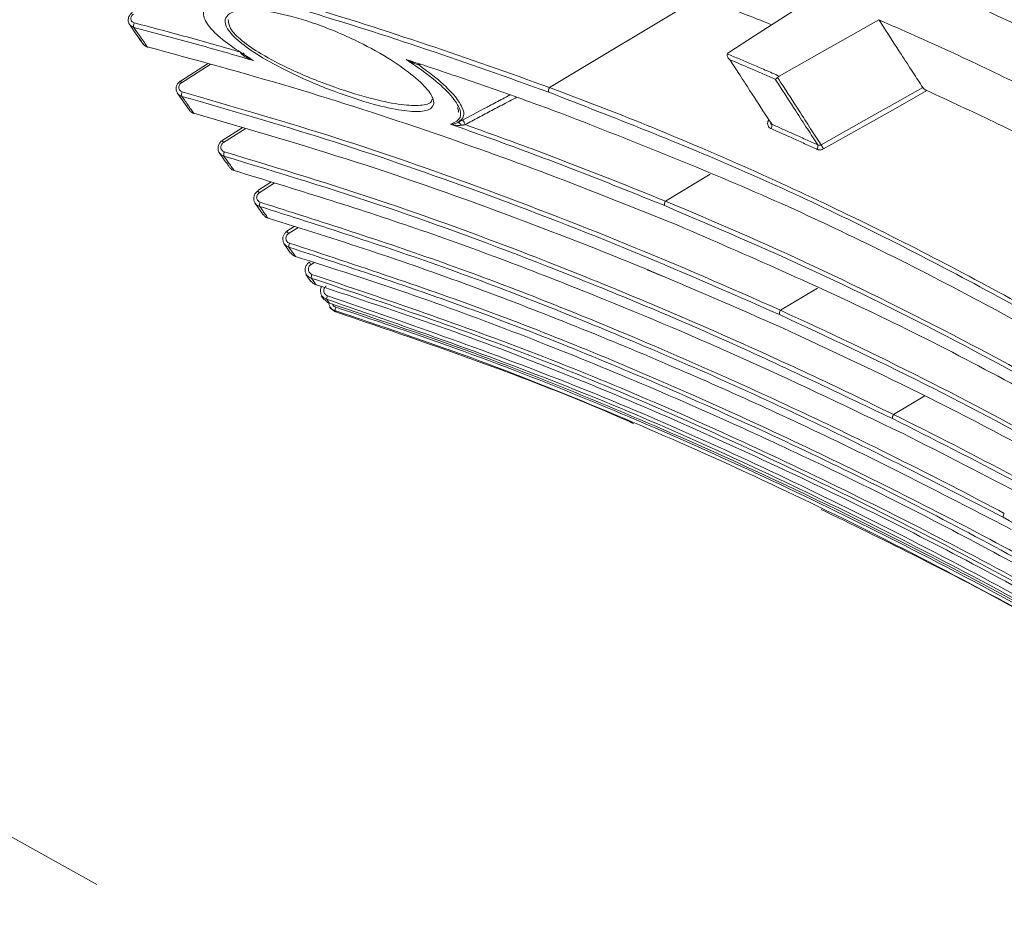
# Model space of a CAD drawing. Header units: millimetres. Extents: x 0 to 1118, y 0 to 864.
# Tile 44 of 256: x 200 to 213, y 294 to 307. Entities that reach past the tile are written whole.
import ezdxf

# ---------------------------------------------------------------- set-up
doc = ezdxf.new("R2010")
doc.units = ezdxf.units.MM
doc.linetypes.add('CENTERX2', pattern=[20.32, 12.7, -2.54, 2.54, -2.54])

msp = doc.modelspace()

# ---------------------------------------------------------------- linework, layer by layer
at = {"color": 9, "linetype": 'Continuous', "lineweight": 0}
for p, q in [((209.087, 307.272), (206.998, 306.013)), ((202.275, 306.336), (201.875, 306.08)), ((202.76, 305.441), (202.46, 305.249)), ((209.236, 304.807), (208.611, 304.432)), ((203.166, 304.681), (202.957, 304.548)), ((203.494, 304.063), (203.364, 303.98)), ((203.724, 303.577), (203.676, 303.547)), ((210.726, 303.221), (210.211, 302.913)), ((212.222, 301.72), (211.786, 301.461))]:
    msp.add_line(p, q, dxfattribs=at)
at = {"color": 7, "linetype": 'Continuous', "lineweight": 15}
for p, q in [((202.237, 306.347), (201.86, 306.105)), ((201.817, 305.939), (201.983, 305.702)), ((201.817, 305.939), (201.983, 305.702)), ((205.726, 305.529), (206.096, 305.726)), ((202.719, 305.454), (202.443, 305.277)), ((202.598, 304.863), (202.612, 304.858)), ((203.121, 304.695), (202.939, 304.579)), ((203.121, 304.695), (202.939, 304.579)), ((202.897, 304.407), (203.014, 304.243)), ((203.445, 304.079), (203.344, 304.014)), ((203.445, 304.079), (203.344, 304.014)), ((203.299, 303.842), (203.395, 303.708)), ((203.299, 303.842), (203.395, 303.708)), ((208.572, 303.389), (208.359, 303.477)), ((203.607, 303.41), (203.676, 303.315)), ((203.608, 303.41), (203.676, 303.315)), ((203.821, 303.115), (203.862, 303.058)), ((203.934, 302.959), (203.953, 302.932)), ((203.934, 302.959), (203.953, 302.932))]:
    msp.add_line(p, q, dxfattribs=at)
at = {"color": 7, "linetype": 'CENTERX2', "lineweight": 0}
msp.add_line((236.179, 275.095), (187.286, 302.407), dxfattribs=at)
at = {"color": 7, "linetype": 'Continuous', "lineweight": 15, "flags": 128}
for points in [[(210.742, 307.311), (210.276, 307.01), (209.849, 306.733), (209.494, 306.504)], [(211.583, 306.958), (210.688, 306.452), (210.196, 306.174)], [(201.4, 306.581), (201.403, 306.578), (201.405, 306.577)], [(202.046, 305.656), (202.049, 305.653), (202.05, 305.653)], [(202.609, 304.859), (202.611, 304.857), (202.611, 304.857)]]:
    msp.add_lwpolyline(points, dxfattribs=at)
at = {"color": 9, "linetype": 'Continuous', "lineweight": 0, "flags": 128}
for points in [[(205.172, 306.35), (205.172, 306.343), (205.172, 306.334)], [(210.778, 305.217), (211.132, 305.416), (211.486, 305.615), (211.84, 305.814), (212.194, 306.014)], [(212.252, 305.972), (211.879, 305.762), (211.506, 305.553), (211.158, 305.357), (210.81, 305.161)], [(205.767, 305.489), (205.762, 305.498), (205.756, 305.507), (205.75, 305.514), (205.743, 305.52), (205.737, 305.525), (205.731, 305.527), (205.725, 305.528), (205.72, 305.526)]]:
    msp.add_lwpolyline(points, dxfattribs=at)
at = {"color": 7, "linetype": 'CENTERX2', "lineweight": 0}
msp.add_arc((216.997, 285.81), 34.032, 89.5071, 150.8122, dxfattribs=at)
at = {"color": 9, "linetype": 'Continuous', "lineweight": 0}
for centre, radius, start, end in [((201.294, 306.877), 0.0861, 154.1606, 197.705), ((202.164, 306.272), 0.347, 208.8006, 213.6686), ((201.967, 305.915), 0.0896, 154.6704, 195.2211), ((207.059, 305.972), 0.0738, 146.507, 198.431), ((205.514, 305.361), 0.34, 23.7616, 36.2384), ((210.02, 305.485), 0.0745, 324.6286, 13.8297), ((202.758, 305.447), 0.358, 208.3859, 213.6186), ((210.658, 305.199), 0.0749, 324.2064, 12.5799), ((210.058, 304.764), 0.851, 27.8187, 32.1813), ((202.558, 305.08), 0.0944, 155.1727, 192.3215), ((203.264, 304.751), 0.368, 207.9727, 213.5839), ((203.064, 304.375), 0.102, 155.7325, 188.8924), ((208.672, 304.39), 0.0745, 145.7665, 195.6714), ((203.685, 304.193), 0.385, 207.6544, 213.5153), ((203.484, 303.802), 0.114, 156.438, 184.7932), ((203.923, 303.717), 0.299, 206.3013, 214.5113), ((203.819, 303.36), 0.138, 157.407, 179.8486), ((204.09, 303.045), 0.196, 158.8027, 173.8209), ((204.495, 302.792), 0.499, 160.8262, 166.4317), ((210.273, 302.869), 0.0757, 144.9191, 192.3699), ((211.85, 301.415), 0.078, 144.0505, 188.4034), ((213.394, 300.036), 0.0823, 143.2814, 183.6067)]:
    msp.add_arc(centre, radius, start, end, dxfattribs=at)
at = {"color": 7, "linetype": 'Continuous', "lineweight": 15}
for points, knots in [([(208.61, 308.855), (209.595, 308.503), (211.571, 307.798), (214.441, 306.464), (217.209, 304.962), (219.883, 303.284), (222.534, 301.39), (225.118, 299.298), (227.609, 297.052), (229.168, 295.447), (229.95, 294.641)], [0, 0, 0, 0, 0.131616, 0.264103, 0.385016, 0.505917, 0.630562, 0.755193, 0.877021, 1, 1, 1, 1]), ([(210.09, 306.889), (209.95, 306.945), (209.616, 307.076), (209.281, 307.2), (209.087, 307.272)], [0, 0, 0, 0, 0.419347, 1, 1, 1, 1]), ([(202.305, 307.214), (202.249, 307.171), (202.151, 307.096), (202.212, 306.914), (202.385, 306.724), (202.596, 306.57), (202.775, 306.456), (202.844, 306.411), (202.876, 306.391)], [0, 0, 0, 0, 0.282634, 0.490345, 0.657489, 0.867095, 0.939205, 1, 1, 1, 1]), ([(201.195, 307.059), (201.193, 307.059), (201.177, 307.051), (201.154, 307.024), (201.134, 306.981), (201.134, 306.936), (201.142, 306.904), (201.153, 306.893), (201.154, 306.892)], [0, 0, 0, 0, 0.026568, 0.270984, 0.519229, 0.739544, 0.976224, 1, 1, 1, 1]), ([(202.547, 307.044), (202.548, 307.044), (202.597, 307.075), (202.768, 307.111), (203.159, 307.074), (203.687, 306.933), (204.241, 306.71), (204.728, 306.447), (205.086, 306.2), (205.314, 305.987), (205.401, 305.828), (205.372, 305.721), (205.222, 305.671), (204.936, 305.69), (204.525, 305.781), (203.984, 305.959), (203.424, 306.197), (202.971, 306.441), (202.668, 306.653), (202.503, 306.831), (202.464, 306.968), (202.52, 307.019), (202.547, 307.044)], [0, 0, 0, 0, 0.0006046, 0.0513523, 0.1162164, 0.1820658, 0.2571727, 0.3153004, 0.3627664, 0.4105355, 0.4516027, 0.4874961, 0.5366552, 0.5855119, 0.6427507, 0.7109109, 0.7864719, 0.8404649, 0.8834806, 0.926783, 0.9640509, 1, 1, 1, 1]), ([(201.15, 306.897), (201.215, 306.803), (201.282, 306.706), (201.341, 306.621), (201.342, 306.62)], [0, 0, 0, 0, 0.983444, 1, 1, 1, 1]), ([(201.15, 306.897), (201.215, 306.803), (201.281, 306.707), (201.34, 306.622), (201.342, 306.62)], [0, 0, 0, 0, 0.977765, 1, 1, 1, 1]), ([(201.154, 306.891), (201.154, 306.892), (201.152, 306.894), (201.151, 306.896), (201.151, 306.898)], [0, 0, 0, 0, 0.374038, 1, 1, 1, 1]), ([(202.527, 306.961), (202.529, 306.924), (202.531, 306.885), (202.59, 306.786), (202.705, 306.665), (203.001, 306.465), (203.446, 306.235), (203.996, 306.014), (204.528, 305.852), (204.935, 305.769), (205.212, 305.759), (205.354, 305.791), (205.363, 305.844), (205.365, 305.854)], [0, 0, 0, 0, 0.074301, 0.075637, 0.163527, 0.251245, 0.361977, 0.51764, 0.6582, 0.775996, 0.876145, 0.976382, 1, 1, 1, 1]), ([(211.583, 306.958), (211.913, 306.812), (212.573, 306.522), (213.561, 306.049), (214.548, 305.553), (215.203, 305.199), (215.531, 305.021)], [0, 0, 0, 0, 0.249496, 0.499187, 0.749488, 1, 1, 1, 1]), ([(211.583, 306.958), (211.604, 306.926), (211.708, 306.764), (211.866, 306.519), (212.048, 306.238), (212.148, 306.085), (212.194, 306.014)], [0, 0, 0, 0, 0.0991557, 0.5005629, 0.768078, 1, 1, 1, 1]), ([(201.343, 306.621), (201.344, 306.618), (201.351, 306.605), (201.371, 306.591), (201.392, 306.584), (201.4, 306.581)], [0, 0, 0, 0, 0.12041, 0.643559, 1, 1, 1, 1]), ([(201.358, 306.605), (201.362, 306.6), (201.374, 306.587), (201.393, 306.581), (201.405, 306.578)], [0, 0, 0, 0, 0.316038, 1, 1, 1, 1]), ([(201.4, 306.581), (202.071, 306.399), (203.414, 306.035), (205.308, 305.417), (207.1, 304.774), (208.222, 304.323), (208.783, 304.097)], [0, 0, 0, 0, 0.265454, 0.53092, 0.765361, 1, 1, 1, 1]), ([(202.723, 306.471), (202.725, 306.473), (202.73, 306.477), (202.735, 306.482), (202.74, 306.486), (202.743, 306.489), (202.743, 306.492), (202.742, 306.492), (202.739, 306.492), (202.736, 306.491), (202.734, 306.49)], [0, 0, 0, 0, 0.115279, 0.238504, 0.36766, 0.5, 0.63234, 0.761496, 0.884721, 1, 1, 1, 1]), ([(202.773, 306.457), (202.777, 306.454), (202.798, 306.436), (202.833, 306.415), (202.864, 306.397), (202.876, 306.391), (202.876, 306.391)], [0, 0, 0, 0, 0.105981, 0.683833, 0.992174, 1, 1, 1, 1]), ([(209.475, 306.483), (209.473, 306.479), (209.47, 306.471), (209.471, 306.455), (209.478, 306.435), (209.491, 306.417), (209.503, 306.406), (209.508, 306.402), (209.508, 306.402)], [0, 0, 0, 0, 0.142049, 0.2832, 0.495358, 0.798888, 0.992538, 1, 1, 1, 1]), ([(209.494, 306.504), (209.492, 306.502), (209.487, 306.499), (209.482, 306.494), (209.478, 306.488), (209.476, 306.485), (209.475, 306.483)], [0, 0, 0, 0, 0.285961, 0.580233, 0.788555, 1, 1, 1, 1]), ([(205.002, 306.405), (205.166, 306.352), (205.473, 306.251), (205.921, 306.098), (206.347, 305.95), (206.771, 305.799), (207.053, 305.695), (207.193, 305.644)], [0, 0, 0, 0, 0.22203, 0.416499, 0.610977, 0.805484, 1, 1, 1, 1]), ([(205.002, 306.405), (205.003, 306.405), (205.042, 306.389), (205.082, 306.371), (205.125, 306.365), (205.126, 306.364)], [0, 0, 0, 0, 0.007567, 0.991224, 1, 1, 1, 1]), ([(205.172, 306.334), (205.242, 306.283), (205.426, 306.149), (205.66, 305.933), (205.793, 305.743), (205.82, 305.6), (205.757, 305.553), (205.72, 305.526)], [0, 0, 0, 0, 0.141848, 0.375349, 0.609651, 0.77659, 1, 1, 1, 1]), ([(209.508, 306.402), (209.547, 306.343), (209.641, 306.197), (209.816, 305.928), (209.971, 305.689), (210.071, 305.535), (210.092, 305.503)], [0, 0, 0, 0, 0.194169, 0.472056, 0.889013, 1, 1, 1, 1]), ([(210.196, 306.174), (210.193, 306.171), (210.185, 306.167), (210.178, 306.161), (210.174, 306.157), (210.172, 306.155)], [0, 0, 0, 0, 0.404658, 0.823826, 1, 1, 1, 1]), ([(201.86, 306.104), (201.859, 306.103), (201.843, 306.096), (201.82, 306.068), (201.8, 306.024), (201.801, 305.977), (201.81, 305.945), (201.821, 305.934), (201.822, 305.933)], [0, 0, 0, 0, 0.026437, 0.267418, 0.511086, 0.754082, 0.990227, 1, 1, 1, 1]), ([(210.172, 306.155), (210.167, 306.15), (210.157, 306.14), (210.147, 306.134), (210.142, 306.132), (210.141, 306.132), (210.141, 306.131)], [0, 0, 0, 0, 0.397073, 0.84178, 0.988574, 1, 1, 1, 1]), ([(201.822, 305.933), (201.821, 305.934), (201.819, 305.936), (201.818, 305.938), (201.818, 305.939)], [0, 0, 0, 0, 0.459286, 1, 1, 1, 1]), ([(206.096, 305.726), (206.118, 305.737), (206.201, 305.781), (206.319, 305.844), (206.414, 305.895), (206.448, 305.913)], [0, 0, 0, 0, 0.182269, 0.711861, 1, 1, 1, 1]), ([(226.827, 292.748), (226.113, 293.451), (224.685, 294.856), (222.413, 296.846), (220.053, 298.728), (217.583, 300.493), (215.035, 302.115), (212.402, 303.582), (209.717, 304.887), (207.9, 305.594), (206.989, 305.949)], [0, 0, 0, 0, 0.119572, 0.239151, 0.362177, 0.485213, 0.611968, 0.739525, 0.8694, 1, 1, 1, 1]), ([(206.998, 306.013), (206.998, 306.013), (207.906, 305.679), (209.723, 304.941), (212.407, 303.647), (215.048, 302.171), (217.574, 300.563), (220.007, 298.825), (222.35, 296.966), (224.647, 294.952), (226.133, 293.518), (226.861, 292.781), (226.861, 292.781)], [0, 0, 0, 0, 0.000001, 0.129872, 0.260449, 0.387211, 0.514752, 0.634012, 0.75403, 0.876553, 0.999999, 1, 1, 1, 1]), ([(212.194, 306.014), (212.196, 306.011), (212.199, 306.006), (212.21, 305.997), (212.223, 305.988), (212.237, 305.979), (212.247, 305.974), (212.252, 305.972)], [0, 0, 0, 0, 0.184575, 0.368675, 0.564466, 0.792153, 1, 1, 1, 1]), ([(214.946, 304.64), (214.7, 304.771), (214.113, 305.082), (213.214, 305.526), (212.561, 305.829), (212.252, 305.972)], [0, 0, 0, 0, 0.275964, 0.656498, 1, 1, 1, 1]), ([(201.985, 305.703), (201.987, 305.699), (201.995, 305.683), (202.017, 305.666), (202.038, 305.659), (202.046, 305.656)], [0, 0, 0, 0, 0.195507, 0.67106, 1, 1, 1, 1]), ([(202.006, 305.679), (202.01, 305.674), (202.022, 305.661), (202.04, 305.657), (202.051, 305.654)], [0, 0, 0, 0, 0.3639112, 1, 1, 1, 1]), ([(202.046, 305.656), (202.803, 305.436), (204.315, 304.998), (206.446, 304.242), (208.464, 303.452), (209.727, 302.893), (210.359, 302.614)], [0, 0, 0, 0, 0.264655, 0.529322, 0.764533, 1, 1, 1, 1]), ([(205.718, 305.737), (205.726, 305.717), (205.737, 305.687), (205.729, 305.675), (205.726, 305.672)], [0, 0, 0, 0, 0.657034, 1, 1, 1, 1]), ([(207.193, 305.644), (208.175, 305.259), (210.145, 304.486), (213.001, 303.064), (215.762, 301.482), (218.255, 299.847), (220.554, 298.166), (222.668, 296.465), (224.744, 294.648), (226.076, 293.348), (226.742, 292.698)], [0, 0, 0, 0, 0.14317, 0.287285, 0.419958, 0.553535, 0.663852, 0.774163, 0.887084, 1, 1, 1, 1]), ([(205.62, 305.504), (205.62, 305.504), (205.641, 305.505), (205.672, 305.508), (205.708, 305.522), (205.72, 305.526)], [0, 0, 0, 0, 0.005485, 0.663201, 1, 1, 1, 1]), ([(210.092, 305.503), (210.088, 305.505), (210.08, 305.509), (210.076, 305.516), (210.075, 305.519)], [0, 0, 0, 0, 0.655502, 1, 1, 1, 1]), ([(202.443, 305.276), (202.442, 305.275), (202.426, 305.268), (202.403, 305.24), (202.383, 305.196), (202.384, 305.149), (202.393, 305.116), (202.405, 305.104), (202.406, 305.103)], [0, 0, 0, 0, 0.02617, 0.264569, 0.504743, 0.744642, 0.980094, 1, 1, 1, 1]), ([(202.4, 305.108), (202.441, 305.05), (202.493, 304.976), (202.537, 304.915), (202.546, 304.902)], [0, 0, 0, 0, 0.793183, 1, 1, 1, 1]), ([(202.406, 305.103), (202.405, 305.104), (202.403, 305.105), (202.402, 305.108), (202.402, 305.109)], [0, 0, 0, 0, 0.528523, 1, 1, 1, 1]), ([(202.548, 304.903), (202.55, 304.9), (202.557, 304.886), (202.579, 304.87), (202.6, 304.862), (202.609, 304.859)], [0, 0, 0, 0, 0.130177, 0.641608, 1, 1, 1, 1]), ([(202.609, 304.859), (203.456, 304.599), (205.149, 304.08), (207.533, 303.172), (209.791, 302.217), (211.203, 301.539), (211.909, 301.2)], [0, 0, 0, 0, 0.264013, 0.528034, 0.763856, 1, 1, 1, 1]), ([(202.964, 304.359), (202.951, 304.364), (202.926, 304.375), (202.898, 304.405), (202.882, 304.443), (202.88, 304.484), (202.891, 304.524), (202.913, 304.557), (202.933, 304.571), (202.941, 304.577)], [0, 0, 0, 0, 0.14889, 0.297753, 0.446684, 0.595665, 0.744629, 0.893515, 1, 1, 1, 1]), ([(203.018, 304.245), (203.02, 304.24), (203.029, 304.224), (203.052, 304.206), (203.073, 304.197), (203.082, 304.194)], [0, 0, 0, 0, 0.186352, 0.662564, 1, 1, 1, 1]), ([(203.082, 304.194), (203.555, 304.047), (204.502, 303.753), (206.367, 303.094), (208.565, 302.214), (211.073, 301.076), (212.64, 300.267), (213.424, 299.862)], [0, 0, 0, 0, 0.131702, 0.263529, 0.527031, 0.763318, 1, 1, 1, 1]), ([(203.37, 303.792), (203.358, 303.797), (203.332, 303.808), (203.304, 303.839), (203.287, 303.877), (203.284, 303.919), (203.296, 303.96), (203.317, 303.992), (203.337, 304.007), (203.345, 304.013)], [0, 0, 0, 0, 0.148725, 0.29742, 0.446189, 0.595035, 0.743892, 0.892688, 1, 1, 1, 1]), ([(208.783, 304.097), (209.756, 303.675), (211.706, 302.827), (214.533, 301.311), (217.264, 299.647), (219.562, 298.063), (221.507, 296.596), (223.114, 295.297), (224.697, 293.937), (225.722, 292.983), (226.235, 292.506)], [0, 0, 0, 0, 0.159169, 0.31939, 0.467986, 0.617595, 0.712568, 0.807538, 0.90377, 1, 1, 1, 1]), ([(203.4, 303.711), (203.402, 303.708), (203.41, 303.693), (203.433, 303.675), (203.454, 303.666), (203.463, 303.663)], [0, 0, 0, 0, 0.13927, 0.641116, 1, 1, 1, 1]), ([(203.463, 303.663), (203.986, 303.495), (205.031, 303.16), (206.573, 302.59), (208.097, 301.977), (210.008, 301.14), (212.29, 300.044), (214.026, 299.087), (214.894, 298.608)], [0, 0, 0, 0, 0.130975, 0.262105, 0.393094, 0.524194, 0.761857, 1, 1, 1, 1]), ([(203.682, 303.361), (203.669, 303.366), (203.643, 303.377), (203.614, 303.409), (203.597, 303.447), (203.594, 303.489), (203.606, 303.53), (203.627, 303.563), (203.647, 303.577), (203.655, 303.584)], [0, 0, 0, 0, 0.148584, 0.297133, 0.445761, 0.594493, 0.743269, 0.892011, 1, 1, 1, 1]), ([(203.684, 303.319), (203.686, 303.315), (203.694, 303.299), (203.718, 303.281), (203.74, 303.272), (203.749, 303.268)], [0, 0, 0, 0, 0.159923, 0.64823, 1, 1, 1, 1]), ([(203.749, 303.268), (204.324, 303.079), (205.474, 302.701), (207.168, 302.052), (208.841, 301.35), (210.942, 300.386), (213.452, 299.118), (215.357, 298.006), (216.311, 297.45)], [0, 0, 0, 0, 0.130563, 0.261315, 0.391892, 0.5226, 0.761016, 1, 1, 1, 1]), ([(203.896, 303.066), (203.883, 303.072), (203.857, 303.083), (203.828, 303.115), (203.811, 303.153), (203.808, 303.196), (203.814, 303.227), (203.823, 303.24), (203.824, 303.241)], [0, 0, 0, 0, 0.194452, 0.388853, 0.583363, 0.778045, 0.972836, 1, 1, 1, 1]), ([(203.871, 303.063), (203.873, 303.059), (203.881, 303.042), (203.905, 303.023), (203.927, 303.014), (203.936, 303.01)], [0, 0, 0, 0, 0.1627896, 0.6483008, 1, 1, 1, 1]), ([(204.01, 302.909), (203.997, 302.915), (203.971, 302.926), (203.943, 302.958), (203.927, 302.99), (203.926, 303.01), (203.926, 303.016)], [0, 0, 0, 0, 0.29107, 0.58206, 0.873209, 1, 1, 1, 1]), ([(203.936, 303.01), (204.567, 302.8), (205.829, 302.377), (207.685, 301.644), (209.516, 300.849), (211.813, 299.754), (214.553, 298.306), (216.627, 297.034), (217.665, 296.398)], [0, 0, 0, 0, 0.130459, 0.261148, 0.391619, 0.522246, 0.760795, 1, 1, 1, 1]), ([(203.962, 302.937), (203.963, 302.935), (203.97, 302.921), (203.992, 302.904), (204.014, 302.895), (204.024, 302.891)], [0, 0, 0, 0, 0.079739, 0.6125801, 1, 1, 1, 1]), ([(218.936, 295.483), (217.716, 296.263), (215.887, 297.433), (213.36, 298.847), (210.893, 300.135), (208.41, 301.276), (205.92, 302.266), (204.647, 302.695), (204.01, 302.909)], [0, 0, 0, 0, 0.259698, 0.389501, 0.519433, 0.759048, 0.879423, 1, 1, 1, 1]), ([(204.024, 302.956), (204.657, 302.743), (205.924, 302.316), (208.416, 301.326), (211.564, 299.88), (215.293, 297.855), (217.753, 296.323), (218.961, 295.524), (218.961, 295.524)], [0, 0, 0, 0, 0.1198033, 0.2396141, 0.4806405, 0.7403312, 0.9999991, 1, 1, 1, 1]), ([(204.024, 302.891), (204.711, 302.656), (206.088, 302.187), (207.464, 301.651), (208.147, 301.345), (208.166, 301.337)], [0, 0, 0, 0, 0.4924578, 0.9859414, 1, 1, 1, 1]), ([(210.359, 302.614), (211.043, 302.293), (212.415, 301.651), (214.451, 300.554), (216.47, 299.364), (218.42, 298.103), (220.299, 296.785), (222.111, 295.414), (223.897, 293.969), (225.054, 292.947), (225.632, 292.437)], [0, 0, 0, 0, 0.128383, 0.257187, 0.385582, 0.514447, 0.634915, 0.75538, 0.877692, 1, 1, 1, 1]), ([(225.007, 292.53), (224.479, 292.978), (223.421, 293.876), (221.789, 295.159), (220.126, 296.39), (218.463, 297.54), (216.803, 298.613), (215.147, 299.608), (213.471, 300.548), (212.339, 301.119), (211.772, 301.404)], [0, 0, 0, 0, 0.127578, 0.255557, 0.383129, 0.511071, 0.632731, 0.754394, 0.877196, 1, 1, 1, 1]), ([(211.786, 301.461), (211.786, 301.461), (212.349, 301.184), (213.471, 300.607), (215.145, 299.673), (216.808, 298.672), (218.479, 297.592), (220.149, 296.435), (221.813, 295.203), (223.447, 293.914), (224.512, 293.021), (225.038, 292.566), (225.038, 292.566)], [0, 0, 0, 0, 0.000001, 0.121674, 0.243345, 0.366131, 0.488915, 0.616491, 0.744432, 0.872018, 0.999999, 1, 1, 1, 1]), ([(211.909, 301.2), (212.484, 300.909), (213.637, 300.326), (215.348, 299.363), (217.044, 298.338), (218.698, 297.262), (220.308, 296.142), (221.877, 294.979), (223.425, 293.765), (224.434, 292.915), (224.938, 292.49)], [0, 0, 0, 0, 0.126999, 0.254297, 0.381304, 0.508639, 0.630813, 0.752984, 0.876493, 1, 1, 1, 1]), ([(210.778, 300.139), (211.205, 299.932), (212.829, 299.143), (215.578, 297.618), (217.823, 296.182), (218.948, 295.463)], [0, 0, 0, 0, 0.151324, 0.574997, 1, 1, 1, 1]), ([(224.215, 292.702), (223.774, 293.059), (222.893, 293.775), (221.541, 294.806), (220.169, 295.804), (218.357, 297.051), (216.081, 298.508), (214.237, 299.522), (213.312, 300.03)], [0, 0, 0, 0, 0.1276326, 0.2555248, 0.3831532, 0.5110251, 0.7547385, 1, 1, 1, 1])]:
    msp.add_open_spline(points, degree=3, knots=knots, dxfattribs=at)
at = {"color": 9, "linetype": 'Continuous', "lineweight": 0}
for points, knots in [([(200.469, 308), (201.507, 307.733), (203.137, 307.312), (205.298, 306.618), (206.434, 306.22), (206.998, 306.013), (206.998, 306.013)], [0, 0, 0, 0, 0.4671939, 0.7335982, 0.999998, 1, 1, 1, 1]), ([(206.989, 305.949), (206.424, 306.151), (205.293, 306.556), (203.634, 307.081), (202.027, 307.546), (200.986, 307.805), (200.465, 307.935)], [0, 0, 0, 0, 0.266406, 0.532804, 0.766311, 1, 1, 1, 1]), ([(201.208, 307.038), (201.203, 307.034), (201.192, 307.026), (201.178, 307.007), (201.17, 306.984), (201.171, 306.961), (201.18, 306.94), (201.195, 306.923), (201.21, 306.918), (201.217, 306.915)], [0, 0, 0, 0, 0.102938, 0.252286, 0.401753, 0.551313, 0.700897, 0.850446, 1, 1, 1, 1]), ([(201.212, 306.851), (201.2, 306.856), (201.177, 306.864), (201.161, 306.882), (201.154, 306.891)], [0, 0, 0, 0, 0.519443, 1, 1, 1, 1]), ([(201.212, 306.851), (201.226, 306.832), (201.256, 306.788), (201.305, 306.718), (201.355, 306.646), (201.386, 306.601), (201.4, 306.581)], [0, 0, 0, 0, 0.206072, 0.486853, 0.778492, 1, 1, 1, 1]), ([(202.876, 306.391), (202.738, 306.431), (202.463, 306.512), (202.047, 306.628), (201.631, 306.742), (201.352, 306.815), (201.212, 306.851)], [0, 0, 0, 0, 0.2499587, 0.4999335, 0.7499581, 1, 1, 1, 1]), ([(201.217, 306.915), (201.348, 306.881), (201.61, 306.812), (202.002, 306.706), (202.365, 306.604), (202.597, 306.537), (202.7, 306.507)], [0, 0, 0, 0, 0.2637926, 0.5276016, 0.7914584, 1, 1, 1, 1]), ([(202.723, 306.471), (202.718, 306.476), (202.71, 306.483), (202.702, 306.493), (202.699, 306.5), (202.699, 306.504), (202.7, 306.506), (202.7, 306.507)], [0, 0, 0, 0, 0.431633, 0.716417, 0.859273, 0.92907, 1, 1, 1, 1]), ([(202.876, 306.391), (202.876, 306.391), (202.863, 306.396), (202.829, 306.409), (202.778, 306.434), (202.74, 306.457), (202.724, 306.471), (202.723, 306.471)], [0, 0, 0, 0, 0.005539, 0.227687, 0.630748, 0.983512, 1, 1, 1, 1]), ([(209.475, 306.483), (209.53, 306.46), (209.641, 306.413), (209.817, 306.338), (210.002, 306.259), (210.131, 306.202), (210.196, 306.174)], [0, 0, 0, 0, 0.230442, 0.460889, 0.73044, 1, 1, 1, 1]), ([(205.62, 305.504), (205.631, 305.508), (205.697, 305.536), (205.775, 305.593), (205.751, 305.74), (205.62, 305.925), (205.355, 306.165), (205.12, 306.325), (205.002, 306.405)], [0, 0, 0, 0, 0.041815, 0.26333, 0.404692, 0.603029, 0.800955, 1, 1, 1, 1]), ([(205.172, 306.334), (205.164, 306.336), (205.146, 306.339), (205.108, 306.353), (205.06, 306.374), (205.022, 306.394), (205.003, 306.405), (205.002, 306.405)], [0, 0, 0, 0, 0.148412, 0.298615, 0.645294, 0.994664, 1, 1, 1, 1]), ([(205.201, 306.34), (205.2, 306.339), (205.195, 306.338), (205.185, 306.336), (205.177, 306.334), (205.172, 306.334)], [0, 0, 0, 0, 0.0946326, 0.5375899, 1, 1, 1, 1]), ([(210.141, 306.131), (210.083, 306.156), (209.969, 306.206), (209.806, 306.276), (209.652, 306.342), (209.556, 306.382), (209.508, 306.402)], [0, 0, 0, 0, 0.272055, 0.544117, 0.772057, 1, 1, 1, 1]), ([(201.875, 306.08), (201.87, 306.076), (201.859, 306.068), (201.846, 306.049), (201.838, 306.025), (201.839, 306.001), (201.848, 305.98), (201.864, 305.962), (201.879, 305.956), (201.886, 305.954)], [0, 0, 0, 0, 0.10429, 0.253435, 0.402698, 0.552041, 0.70139, 0.850692, 1, 1, 1, 1]), ([(210.731, 305.215), (210.684, 305.289), (210.583, 305.445), (210.399, 305.729), (210.25, 305.962), (210.153, 306.112), (210.141, 306.131)], [0, 0, 0, 0, 0.247963, 0.523646, 0.937311, 1, 1, 1, 1]), ([(210.172, 306.155), (210.189, 306.129), (210.29, 305.973), (210.444, 305.734), (210.628, 305.448), (210.729, 305.292), (210.778, 305.217)], [0, 0, 0, 0, 0.08125, 0.485637, 0.755138, 1, 1, 1, 1]), ([(201.881, 305.892), (201.868, 305.896), (201.845, 305.905), (201.829, 305.924), (201.822, 305.933)], [0, 0, 0, 0, 0.5234032, 1, 1, 1, 1]), ([(210.199, 302.853), (209.487, 303.165), (208.065, 303.79), (205.958, 304.597), (203.901, 305.309), (202.555, 305.697), (201.881, 305.892)], [0, 0, 0, 0, 0.264632, 0.529255, 0.764453, 1, 1, 1, 1]), ([(201.881, 305.892), (201.893, 305.875), (201.92, 305.836), (201.963, 305.775), (202.007, 305.712), (202.034, 305.673), (202.046, 305.656)], [0, 0, 0, 0, 0.206585, 0.487697, 0.778999, 1, 1, 1, 1]), ([(201.886, 305.954), (202.559, 305.759), (203.907, 305.37), (205.967, 304.659), (208.073, 303.848), (209.503, 303.232), (210.211, 302.913), (210.211, 302.913)], [0, 0, 0, 0, 0.235203, 0.470779, 0.735392, 0.999998, 1, 1, 1, 1]), ([(206.542, 305.879), (206.489, 305.851), (206.374, 305.79), (206.197, 305.696), (206.011, 305.597), (205.887, 305.531), (205.824, 305.498)], [0, 0, 0, 0, 0.220901, 0.480601, 0.7403, 1, 1, 1, 1]), ([(208.601, 304.37), (208.283, 304.498), (207.649, 304.755), (206.831, 305.066), (206.155, 305.315), (205.798, 305.441), (205.62, 305.504)], [0, 0, 0, 0, 0.322752, 0.645583, 0.822784, 1, 1, 1, 1]), ([(205.767, 305.489), (205.749, 305.488), (205.698, 305.486), (205.651, 305.496), (205.621, 305.504), (205.62, 305.504)], [0, 0, 0, 0, 0.337913, 0.9945082, 1, 1, 1, 1]), ([(205.824, 305.498), (205.822, 305.497), (205.815, 305.496), (205.804, 305.494), (205.791, 305.492), (205.779, 305.49), (205.771, 305.489), (205.767, 305.489)], [0, 0, 0, 0, 0.134175, 0.348667, 0.564085, 0.781755, 1, 1, 1, 1]), ([(205.824, 305.498), (206.115, 305.393), (206.729, 305.172), (207.658, 304.816), (208.294, 304.562), (208.611, 304.432), (208.611, 304.432)], [0, 0, 0, 0, 0.3095727, 0.6547411, 0.9999954, 1, 1, 1, 1]), ([(210.051, 305.567), (210.046, 305.559), (210.036, 305.542), (210.032, 305.512), (210.038, 305.483), (210.054, 305.457), (210.072, 305.447), (210.081, 305.442)], [0, 0, 0, 0, 0.168852, 0.376736, 0.58469, 0.792318, 1, 1, 1, 1]), ([(210.092, 305.503), (210.142, 305.481), (210.241, 305.437), (210.398, 305.367), (210.561, 305.293), (210.675, 305.241), (210.731, 305.215)], [0, 0, 0, 0, 0.2330499, 0.4661037, 0.7330489, 1, 1, 1, 1]), ([(210.719, 305.155), (210.662, 305.181), (210.549, 305.233), (210.336, 305.329), (210.18, 305.398), (210.081, 305.442)], [0, 0, 0, 0, 0.266945, 0.533896, 1, 1, 1, 1]), ([(202.46, 305.249), (202.455, 305.245), (202.443, 305.236), (202.43, 305.217), (202.423, 305.193), (202.424, 305.169), (202.434, 305.147), (202.45, 305.129), (202.465, 305.123), (202.473, 305.12)], [0, 0, 0, 0, 0.105466, 0.25445, 0.403545, 0.552699, 0.701838, 0.850916, 1, 1, 1, 1]), ([(210.778, 305.217), (210.775, 305.216), (210.77, 305.213), (210.762, 305.211), (210.754, 305.21), (210.746, 305.211), (210.738, 305.212), (210.734, 305.214), (210.731, 305.215)], [0, 0, 0, 0, 0.167375, 0.33979, 0.507775, 0.68072, 0.838412, 1, 1, 1, 1]), ([(202.466, 305.06), (202.453, 305.065), (202.429, 305.074), (202.413, 305.094), (202.406, 305.103)], [0, 0, 0, 0, 0.5248714, 1, 1, 1, 1]), ([(202.473, 305.12), (203.232, 304.889), (204.751, 304.425), (207.061, 303.569), (209.413, 302.59), (211.001, 301.847), (211.786, 301.461), (211.786, 301.461)], [0, 0, 0, 0, 0.236149, 0.472797, 0.736403, 0.999999, 1, 1, 1, 1]), ([(210.719, 305.155), (210.723, 305.153), (210.732, 305.15), (210.747, 305.147), (210.763, 305.147), (210.779, 305.149), (210.795, 305.153), (210.805, 305.158), (210.81, 305.161)], [0, 0, 0, 0, 0.15688, 0.317628, 0.485768, 0.658747, 0.826937, 1, 1, 1, 1]), ([(211.772, 301.404), (210.983, 301.781), (209.403, 302.536), (207.052, 303.509), (204.744, 304.366), (203.226, 304.828), (202.466, 305.06)], [0, 0, 0, 0, 0.263625, 0.527242, 0.76339, 1, 1, 1, 1]), ([(202.466, 305.06), (202.476, 305.046), (202.5, 305.012), (202.537, 304.96), (202.575, 304.907), (202.598, 304.873), (202.609, 304.859)], [0, 0, 0, 0, 0.207303, 0.488915, 0.779712, 1, 1, 1, 1]), ([(202.957, 304.548), (202.953, 304.544), (202.941, 304.536), (202.928, 304.516), (202.921, 304.492), (202.922, 304.467), (202.932, 304.445), (202.949, 304.426), (202.964, 304.42), (202.972, 304.417)], [0, 0, 0, 0, 0.106457, 0.255319, 0.404282, 0.55328, 0.702234, 0.851114, 1, 1, 1, 1]), ([(202.972, 304.417), (203.823, 304.146), (205.527, 303.603), (208.103, 302.588), (210.711, 301.425), (212.463, 300.543), (213.328, 300.085), (213.328, 300.085)], [0, 0, 0, 0, 0.237257, 0.475165, 0.737588, 0.999999, 1, 1, 1, 1]), ([(208.611, 304.432), (208.611, 304.432), (209.303, 304.147), (210.685, 303.541), (212.753, 302.515), (214.812, 301.376), (217.011, 300.032), (219.33, 298.459), (221.744, 296.639), (224.095, 294.682), (225.607, 293.299), (226.349, 292.588), (226.349, 292.588)], [0, 0, 0, 0, 0.000001, 0.111086, 0.222167, 0.334764, 0.447357, 0.585045, 0.7236, 0.861309, 0.999999, 1, 1, 1, 1]), ([(213.312, 300.03), (212.441, 300.478), (210.699, 301.374), (208.092, 302.529), (205.519, 303.545), (203.816, 304.088), (202.964, 304.359)], [0, 0, 0, 0, 0.262443, 0.52488, 0.762142, 1, 1, 1, 1]), ([(202.964, 304.359), (202.972, 304.348), (202.992, 304.32), (203.023, 304.276), (203.054, 304.233), (203.074, 304.206), (203.082, 304.194)], [0, 0, 0, 0, 0.208156, 0.490353, 0.780563, 1, 1, 1, 1]), ([(226.316, 292.554), (225.571, 293.248), (224.075, 294.642), (221.727, 296.586), (219.312, 298.409), (217.005, 299.971), (214.823, 301.306), (212.775, 302.438), (210.701, 303.474), (209.301, 304.071), (208.601, 304.37)], [0, 0, 0, 0, 0.1376894, 0.2763789, 0.4140537, 0.5526178, 0.6636792, 0.7747446, 0.8873706, 1, 1, 1, 1]), ([(203.364, 303.98), (203.359, 303.976), (203.347, 303.968), (203.334, 303.948), (203.328, 303.924), (203.329, 303.898), (203.339, 303.876), (203.357, 303.857), (203.372, 303.85), (203.38, 303.847)], [0, 0, 0, 0, 0.107286, 0.256066, 0.40493, 0.553798, 0.702589, 0.851291, 1, 1, 1, 1]), ([(203.38, 303.847), (204.328, 303.534), (206.228, 302.907), (209.082, 301.72), (211.958, 300.359), (213.878, 299.328), (214.825, 298.792), (214.825, 298.792)], [0, 0, 0, 0, 0.238325, 0.477478, 0.738746, 0.999999, 1, 1, 1, 1]), ([(203.37, 303.792), (203.377, 303.783), (203.393, 303.761), (203.417, 303.727), (203.442, 303.693), (203.457, 303.672), (203.463, 303.663)], [0, 0, 0, 0, 0.20923, 0.492191, 0.781635, 1, 1, 1, 1]), ([(214.807, 298.741), (213.853, 299.265), (211.945, 300.312), (209.07, 301.664), (206.22, 302.851), (204.321, 303.478), (203.37, 303.792)], [0, 0, 0, 0, 0.261288, 0.522571, 0.76091, 1, 1, 1, 1]), ([(203.676, 303.547), (203.671, 303.544), (203.659, 303.535), (203.646, 303.515), (203.64, 303.491), (203.642, 303.465), (203.652, 303.442), (203.669, 303.423), (203.685, 303.416), (203.692, 303.413)], [0, 0, 0, 0, 0.107968, 0.256703, 0.405497, 0.554256, 0.702903, 0.851448, 1, 1, 1, 1]), ([(203.682, 303.361), (203.687, 303.354), (203.698, 303.338), (203.716, 303.313), (203.733, 303.289), (203.744, 303.274), (203.749, 303.268)], [0, 0, 0, 0, 0.210422, 0.494238, 0.782827, 1, 1, 1, 1]), ([(216.248, 297.545), (215.206, 298.151), (213.123, 299.363), (209.97, 300.923), (206.832, 302.291), (204.733, 303.004), (203.682, 303.361)], [0, 0, 0, 0, 0.260847, 0.521692, 0.760388, 1, 1, 1, 1]), ([(203.692, 303.413), (204.74, 303.057), (206.841, 302.344), (209.983, 300.977), (213.137, 299.406), (215.235, 298.214), (216.269, 297.593), (216.269, 297.593)], [0, 0, 0, 0, 0.238669, 0.478361, 0.739189, 0.999999, 1, 1, 1, 1]), ([(203.891, 303.251), (203.886, 303.247), (203.874, 303.238), (203.861, 303.219), (203.855, 303.194), (203.857, 303.168), (203.867, 303.145), (203.885, 303.126), (203.9, 303.119), (203.908, 303.116)], [0, 0, 0, 0, 0.108494, 0.257221, 0.405974, 0.554648, 0.703172, 0.851582, 1, 1, 1, 1]), ([(203.896, 303.066), (203.899, 303.062), (203.906, 303.052), (203.917, 303.037), (203.927, 303.023), (203.934, 303.014), (203.936, 303.01)], [0, 0, 0, 0, 0.21173, 0.496483, 0.784138, 1, 1, 1, 1]), ([(217.627, 296.455), (216.496, 297.148), (214.799, 298.186), (212.462, 299.444), (210.188, 300.585), (207.358, 301.866), (205.052, 302.665), (203.896, 303.066)], [0, 0, 0, 0, 0.260563, 0.390802, 0.521156, 0.760032, 1, 1, 1, 1]), ([(203.908, 303.116), (205.059, 302.717), (207.368, 301.917), (210.806, 300.362), (214.248, 298.57), (216.529, 297.209), (217.65, 296.5), (217.65, 296.5)], [0, 0, 0, 0, 0.238841, 0.478914, 0.739467, 0.999999, 1, 1, 1, 1]), ([(203.98, 302.995), (203.982, 302.992), (203.986, 302.981), (204.001, 302.966), (204.016, 302.96), (204.024, 302.956)], [0, 0, 0, 0, 0.164905, 0.582441, 1, 1, 1, 1]), ([(204.01, 302.909), (204.011, 302.908), (204.014, 302.904), (204.018, 302.899), (204.021, 302.894), (204.023, 302.892), (204.024, 302.891)], [0, 0, 0, 0, 0.213159, 0.498939, 0.785567, 1, 1, 1, 1]), ([(210.211, 302.913), (210.211, 302.913), (210.876, 302.612), (212.204, 301.976), (214.187, 300.921), (216.158, 299.766), (218.128, 298.504), (220.084, 297.142), (222.017, 295.682), (223.909, 294.141), (225.136, 293.066), (225.741, 292.516), (225.741, 292.516)], [0, 0, 0, 0, 0.000001, 0.122322, 0.24464, 0.368523, 0.492402, 0.61903, 0.746162, 0.872802, 0.999999, 1, 1, 1, 1]), ([(225.709, 292.481), (225.102, 293.021), (223.885, 294.103), (221.995, 295.635), (220.063, 297.095), (218.117, 298.449), (216.164, 299.699), (214.204, 300.846), (212.215, 301.911), (210.871, 302.539), (210.199, 302.853)], [0, 0, 0, 0, 0.1266283, 0.2538223, 0.3804425, 0.5075781, 0.629876, 0.7521776, 0.8760871, 1, 1, 1, 1])]:
    msp.add_open_spline(points, degree=3, knots=knots, dxfattribs=at)

doc.saveas('drawing.dxf')
